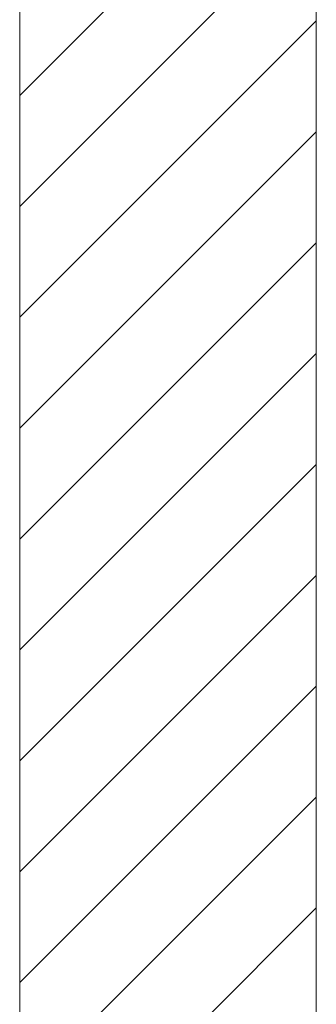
# Model space of a CAD drawing. Header units: millimetres. Extents: x 42 to 14105, y 484 to 9997.
# Tile 41 of 132: x 6705 to 6855, y 5734 to 6233. Entities that reach past the tile are written whole.
import ezdxf

# ---------------------------------------------------------------- set-up
doc = ezdxf.new("R2010")
doc.units = ezdxf.units.MM
doc.header["$LTSCALE"] = 25

# ---------------------------------------------------------------- blocks, each defined once
blk = doc.blocks.new('SW_HATCH_0')
at = {"color": 0, "linetype": 'Continuous', "lineweight": 0}
for p, q in [((150, 2114.43), (0, 1964.43)), ((150, 2058.3), (0, 1908.3)), ((150, 2002.18), (0, 1852.18)), ((150, 1946.05), (0, 1796.05)), ((150, 1889.92), (0, 1739.92)), ((150, 1833.8), (0, 1683.8)), ((150, 1777.67), (0, 1627.67)), ((150, 1721.54), (0, 1571.54)), ((150, 1665.42), (0, 1515.42)), ((150, 1609.29), (0, 1459.29)), ((150, 1553.17), (0, 1403.17))]:
    blk.add_line(p, q, dxfattribs=at)

msp = doc.modelspace()

# ---------------------------------------------------------------- linework, layer by layer
at = {"color": 7, "linetype": 'Continuous', "lineweight": 15}
for p, q in [((6704.881, 4857.188), (6704.881, 8495.688)), ((6854.881, 4857.188), (6854.881, 8495.688))]:
    msp.add_line(p, q, dxfattribs=at)

# ---------------------------------------------------------------- block references
at = {"color": 7, "linetype": 'Continuous', "lineweight": 0}
msp.add_blockref('SW_HATCH_0', (6704.881, 4229.916), dxfattribs=at)

doc.saveas('drawing.dxf')
